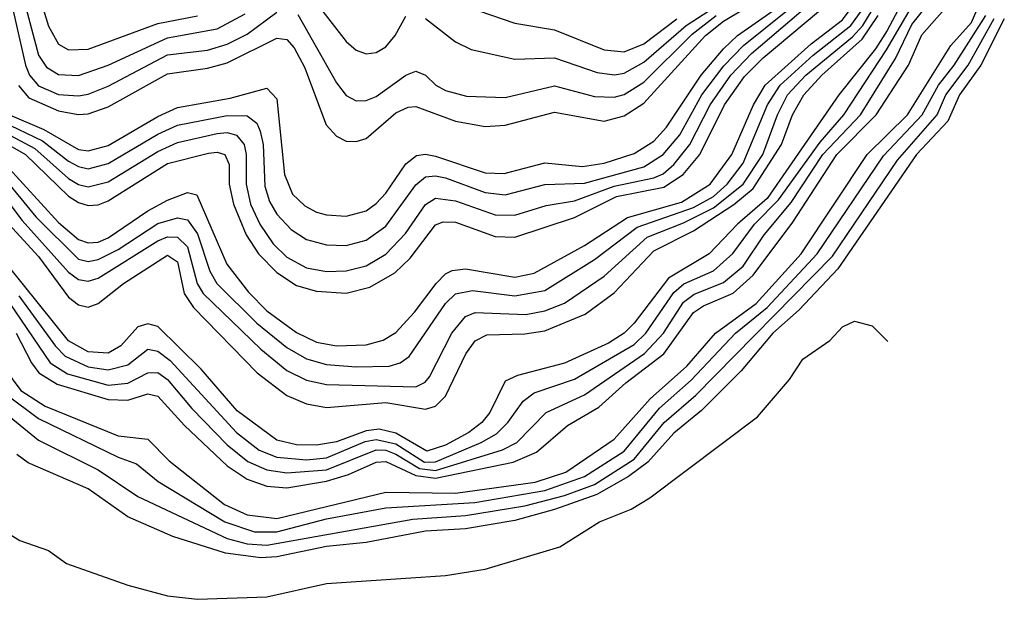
# Model space of a CAD drawing. Header units: inches. Extents: x 990535 to 1117859, y 769386 to 892122.
# Tile 45 of 256: x 1001372 to 1003356, y 861694 to 862862. Entities that reach past the tile are written whole.
import ezdxf

# ---------------------------------------------------------------- set-up
doc = ezdxf.new("R2010")
doc.units = ezdxf.units.IN
doc.header["$MEASUREMENT"] = 0
doc.layers.add('B0806', color=7, linetype='Continuous')

msp = doc.modelspace()

# ---------------------------------------------------------------- linework, layer by layer
at = {"layer": 'B0806', "color": 5}
for points, elevation in [([(1003168, 862930), (1003120.2, 862839.8), (1003096.9, 862803.1), (1003022.7, 862710), (1002878.4, 862501.6), (1002818.7, 862450), (1002761.7, 862390), (1002679.4, 862340.6), (1002610.4, 862250), (1002590, 862229.8), (1002558.3, 862210), (1002470, 862169.4), (1002375.1, 862144.9), (1002350, 862133.4), (1002319.2, 862070), (1002303.4, 862050), (1002277, 862030), (1002230, 862004.3), (1002192.3, 861992.3), (1002130, 862028.4), (1002096.4, 862036.4), (1002070, 862033.6), (1002010, 862011.4), (1001970, 862004.5), (1001930, 862005.4), (1001890, 862014.4), (1001810, 862073.3), (1001737.7, 862157.7), (1001650, 862243.7), (1001630, 862249.1), (1001610, 862243), (1001575.7, 862204.4), (1001550, 862189.9), (1001510, 862192.3), (1001470, 862214.5), (1001258, 862478)], 2080), ([(1001405, 862930), (1001430, 862848.9), (1001450, 862812.3), (1001470, 862800.7), (1001510, 862802.4), (1001650, 862854.3), (1001730, 862869.7)], 2380), ([(1001352.1, 862910), (1001383.5, 862770), (1001391.9, 862750), (1001410, 862728.4), (1001450, 862710.8), (1001490, 862708.1), (1001510, 862711.9), (1001550, 862727.7), (1001670, 862790.6), (1001750, 862800.6), (1001790, 862812.2), (1001830, 862832.4), (1001890, 862877.2)], 2340), ([(1001352.2, 862290), (1001432.9, 862170), (1001468.3, 862148.3), (1001550, 862125.6), (1001590, 862129.4), (1001630, 862150.3), (1001650, 862150.7), (1001670, 862136.8), (1001718.5, 862078.5), (1001790, 862005.4), (1001831.6, 861971.6), (1001870, 861954.5), (1001910, 861948.5), (1001990, 861954.8), (1002090, 861995.1), (1002110, 861994.1), (1002130, 861986.1), (1002177.3, 861957.3), (1002210, 861953.6), (1002345.1, 861994.9), (1002373.7, 862010), (1002432.8, 862070), (1002510, 862105.6), (1002631.2, 862188.8), (1002669.6, 862230), (1002710, 862292.8), (1002731.4, 862308.6), (1002790, 862332.2), (1002830, 862365.2), (1002872, 862428), (1002926.5, 862493.5), (1002990.7, 862590), (1003066.7, 862670), (1003136.8, 862783.2), (1003170, 862851.9), (1003215.7, 862910)], 2040), ([(1001369.1, 862729.1), (1001390, 862704), (1001450, 862677.9), (1001489.4, 862670.6), (1001510, 862671.8), (1001550, 862685.9), (1001670, 862752.6), (1001750, 862764), (1001790, 862774.7), (1001890, 862824.6), (1001910, 862821.7), (1001924.9, 862804.9), (1001945.9, 862765.9), (1001989.8, 862649.8), (1002010, 862626.8), (1002030, 862617.2), (1002050, 862616.2), (1002070, 862622.2), (1002130, 862674.1), (1002154.5, 862685.5), (1002170, 862686.6), (1002250, 862657.4), (1002310, 862646.5), (1002350, 862649.1), (1002450, 862675.5), (1002550, 862657), (1002590, 862667.8), (1002630, 862693.7), (1002754.3, 862830), (1002790, 862858.9), (1002870, 862906.8)], 2320), ([(1001370, 862305.4), (1001443.8, 862203.8), (1001463.7, 862183.7), (1001510, 862162.5), (1001550, 862156.2), (1001590, 862166.6), (1001630, 862197.8), (1001650, 862193.8), (1001675.2, 862175.2), (1001808.9, 862030), (1001854.4, 861994.4), (1001890, 861980), (1001950, 861974.9), (1001990, 861979.1), (1002068.3, 862011.7), (1002090, 862016.1), (1002130, 862006.9), (1002188, 861970), (1002210, 861971), (1002302.1, 862010), (1002332.5, 862027.5), (1002355.8, 862050), (1002386.8, 862093.2), (1002409, 862110), (1002490, 862137.3), (1002610, 862207), (1002633.9, 862230), (1002690, 862312), (1002710.6, 862329.4), (1002770, 862355.9), (1002809.4, 862390.6), (1002852.6, 862450), (1002901, 862499), (1002984.8, 862615.2), (1003033.1, 862670), (1003118.9, 862801.1), (1003185.1, 862914.9)], 2060), ([(1001378.4, 862910), (1001409.7, 862790), (1001426, 862766), (1001450, 862751.5), (1001490.5, 862749.5), (1001549.9, 862770), (1001670, 862825.4), (1001770, 862843.4), (1001826.3, 862873.7)], 2360), ([(1002190, 862863.8), (1002250, 862817.4), (1002281.5, 862801.5), (1002370, 862781.9), (1002450, 862784.6), (1002535.6, 862755.6), (1002570.6, 862750.6), (1002590, 862754.3), (1002630, 862776), (1002715.3, 862850), (1002806.5, 862910)], 2360), ([(1002250, 862895.7), (1002370, 862854.6), (1002450, 862841.5), (1002550, 862801), (1002590, 862797.2), (1002630, 862813.4), (1002696.3, 862863.7)], 2380), ([(1001272.5, 862250), (1001374.3, 862114.3), (1001423.1, 862083.1), (1001570, 862023.4), (1001630, 862016.4), (1001672.8, 861972.8), (1001784.9, 861884.9), (1001830, 861864.1), (1001890, 861856.7), (1002110, 861910), (1002250, 861907.6), (1002410.4, 861930), (1002472.8, 861950), (1002570, 862016.7), (1002642.3, 862097.7), (1002716.4, 862163.6), (1002773.9, 862230), (1002856.2, 862290), (1002946.6, 862390), (1003080, 862590), (1003161, 862670), (1003248.7, 862810), (1003290, 862856.1), (1003304.9, 862890)], 1980), ([(1001285.7, 862645.7), (1001383.5, 862590), (1001470, 862506.4), (1001490, 862493.4), (1001510, 862487.4), (1001530, 862488.9), (1001550, 862497), (1001670, 862571.9), (1001752.5, 862592.5), (1001770, 862595.1), (1001785.1, 862590), (1001794, 862570), (1001794.2, 862530), (1001802.9, 862490), (1001828.3, 862428.3), (1001853.1, 862390), (1001890, 862352.5), (1001930, 862325.9), (1001970, 862314.4), (1002030, 862311), (1002077.3, 862322.7), (1002128.2, 862351.8), (1002158.6, 862381.4), (1002210, 862448.2), (1002225.3, 862454.7), (1002250, 862453.7), (1002330, 862425), (1002370, 862423.2), (1002490, 862463.4), (1002574.7, 862505.3), (1002670, 862524.4), (1002709.2, 862550), (1002742.4, 862590), (1002792.6, 862690), (1002832.5, 862747.5), (1002870, 862784.8), (1002981.8, 862878.2)], 2220), ([(1001312, 862650), (1001402.3, 862602.3), (1001470, 862542), (1001490, 862529.9), (1001510, 862524.8), (1001550, 862535.3), (1001650, 862596.3), (1001690, 862614.1), (1001770, 862632.7), (1001790, 862634.2), (1001809, 862629), (1001823.9, 862610), (1001828.5, 862590), (1001828.2, 862530), (1001837.3, 862490), (1001855.6, 862450), (1001883, 862410), (1001910, 862383.5), (1001950, 862361.6), (1001990, 862354.5), (1002030, 862355.6), (1002070, 862365.7), (1002110, 862389.3), (1002149.4, 862430.6), (1002190, 862489.5), (1002210, 862502.1), (1002250, 862496.8), (1002330, 862468.5), (1002370, 862467.8), (1002432.7, 862487.3), (1002490, 862496.4), (1002570, 862526.4), (1002650, 862542.8), (1002668.7, 862551.3), (1002690, 862569.7), (1002722.5, 862610), (1002763.6, 862690), (1002805.3, 862750), (1002846.5, 862793.5), (1002960.1, 862890)], 2240), ([(1001320.7, 862530), (1001377.1, 862457.1), (1001470, 862352.9), (1001490, 862338.3), (1001510, 862334.7), (1001530, 862340.7), (1001650, 862416.3), (1001670, 862424), (1001690, 862423.2), (1001710, 862403.9), (1001729.2, 862330), (1001741.5, 862310), (1001857.7, 862197.7), (1001910, 862154.9), (1001950, 862135.7), (1001990, 862126.8), (1002170, 862122.1), (1002188.8, 862131.2), (1002197.7, 862142.3), (1002243, 862230), (1002270, 862263.9), (1002290, 862271.9), (1002392.2, 862267.8), (1002430, 862275.1), (1002469.7, 862290.3), (1002550, 862344.8), (1002636.2, 862423.8), (1002710, 862452.1), (1002770, 862482.9), (1002830, 862530), (1002869.4, 862590), (1002898.9, 862670), (1002919.5, 862710), (1002956.5, 862750), (1003050, 862827), (1003071.3, 862850), (1003090, 862881)], 2140), ([(1001334.3, 862550), (1001404.2, 862464.2), (1001490, 862379.4), (1001510, 862374.4), (1001530, 862378.2), (1001570, 862398.9), (1001650, 862451.3), (1001690, 862462.8), (1001710, 862458.5), (1001730, 862430.4), (1001755.3, 862355.3), (1001769.2, 862330), (1001850, 862250), (1001910, 862201), (1001950, 862178.4), (1001990, 862167), (1002050, 862162.1), (1002116.2, 862163.8), (1002138.9, 862170), (1002157, 862183), (1002230, 862289.7), (1002250, 862309.5), (1002284.2, 862315.8), (1002370, 862305.5), (1002430, 862316.1), (1002530, 862378.5), (1002616.1, 862443.9), (1002730, 862483.4), (1002770, 862505.7), (1002797.4, 862530), (1002830, 862572.5), (1002878.8, 862690), (1002904.5, 862730), (1002971.1, 862790), (1003047.2, 862850), (1003070, 862881.3)], 2160), ([(1001336.8, 862656.8), (1001417.7, 862617.7), (1001470, 862576.9), (1001490, 862565.6), (1001510, 862561.5), (1001550, 862572), (1001650, 862631.1), (1001690, 862649.3), (1001790, 862668.7), (1001830, 862668.2), (1001850, 862653.2), (1001856.8, 862636.8), (1001862.3, 862610), (1001866.1, 862526.1), (1001875.3, 862495.3), (1001890, 862469.7), (1001918.9, 862438.9), (1001950, 862418.7), (1001990, 862408), (1002030, 862406.6), (1002070, 862417.2), (1002110, 862445.4), (1002170, 862529.1), (1002190, 862544.8), (1002210, 862547.3), (1002230, 862542.9), (1002310, 862513.7), (1002350, 862509), (1002430, 862529.4), (1002510, 862532.4), (1002630, 862565.4), (1002669, 862590), (1002702.1, 862630), (1002746.7, 862710), (1002791, 862769), (1002830.7, 862810), (1002919, 862881)], 2260), ([(1001343.4, 862570), (1001450, 862453.1), (1001490, 862419), (1001510, 862412), (1001530, 862413.7), (1001550, 862422.1), (1001630, 862476.9), (1001670, 862497.9), (1001710, 862513.2), (1001728.9, 862508.9), (1001789.1, 862369.1), (1001832.7, 862312.7), (1001870, 862275), (1001930, 862231.5), (1001970, 862212.2), (1002010, 862204.5), (1002070, 862206.3), (1002104.3, 862215.7), (1002130, 862231.4), (1002167.6, 862272.4), (1002211.2, 862330), (1002230, 862349.8), (1002243.4, 862356.6), (1002270, 862359.7), (1002370, 862342.9), (1002409, 862351), (1002510, 862406.6), (1002597, 862463), (1002705.8, 862494.2), (1002763.2, 862530), (1002807, 862590), (1002850.5, 862690), (1002874.5, 862730), (1002967, 862813), (1003030, 862861.4), (1003051.4, 862890)], 2180), ([(1001351, 862670), (1001420.2, 862640.2), (1001490, 862600.4), (1001510, 862597.2), (1001550, 862608.2), (1001650, 862666.8), (1001690, 862684.7), (1001796.3, 862703.7), (1001870, 862723.9), (1001890, 862702.2), (1001905.4, 862550), (1001921.9, 862510), (1001946.6, 862486.6), (1001970, 862474.1), (1001990, 862468.2), (1002030, 862465.6), (1002070, 862476.9), (1002090, 862491.1), (1002110, 862511.9), (1002150, 862571), (1002171.6, 862588.4), (1002190, 862590.9), (1002210, 862586.4), (1002310, 862553.1), (1002348.4, 862551.6), (1002430, 862573.1), (1002506.1, 862566.1), (1002550, 862572.5), (1002610, 862591.8), (1002650, 862617.1), (1002675.1, 862644.9), (1002745.3, 862750), (1002790, 862802.9), (1002818.3, 862830), (1002890, 862879.4)], 2280), ([(1001364.6, 862230), (1001395.3, 862170), (1001410.3, 862150), (1001447.5, 862127.5), (1001550, 862096.2), (1001590, 862095.3), (1001630, 862107.9), (1001650, 862103.1), (1001704.2, 862044.2), (1001790, 861963), (1001830, 861935.6), (1001870, 861922), (1001910, 861918.4), (1001990, 861931.7), (1002034.5, 861945.5), (1002090, 861970.5), (1002110, 861971.2), (1002170, 861943.5), (1002210, 861938.1), (1002366.6, 861970), (1002413.6, 861990), (1002476.1, 862043.9), (1002538.9, 862081.2), (1002593.4, 862130), (1002670, 862188.5), (1002730, 862271.6), (1002750, 862285.4), (1002810, 862311), (1002850, 862347.1), (1002930, 862453.7), (1003018.6, 862590), (1003097.9, 862670), (1003163.3, 862770), (1003190, 862831.1), (1003245.8, 862894.2)], 2020), ([(1001973.5, 862890), (1002030, 862817.8), (1002050, 862800.3), (1002070, 862793), (1002090, 862795.5), (1002110, 862807.1), (1002128.5, 862830), (1002150, 862868.5)], 2360), ([(1001280.1, 862120.1), (1001410, 862014.2), (1001530, 861954.9), (1001610, 861901.2), (1001790, 861816.6), (1001830, 861805.4), (1001870, 861802.7), (1002164.4, 861855.6), (1002270, 861863), (1002390, 861882.3), (1002470, 861903.2), (1002530, 861925.4), (1002610, 861976.5), (1002670.8, 862050), (1002734.6, 862105.4), (1003010, 862385.2), (1003141.3, 862578.7), (1003220.9, 862670), (1003238.7, 862710), (1003283.2, 862770), (1003335.7, 862864.3)], 1940), ([(1001346, 862106), (1001410, 862058.3), (1001570, 861980.2), (1001606.9, 861966.9), (1001651.2, 861931.2), (1001785, 861850), (1001845.1, 861830), (1001890, 861829.5), (1001990, 861856), (1002110, 861878.4), (1002289, 861889), (1002430, 861912.8), (1002510, 861941.2), (1002590, 861992.5), (1002661.3, 862078.7), (1002724.8, 862135.2), (1002814.8, 862230), (1002878.1, 862281.9), (1002978.8, 862390), (1003112.9, 862587.1), (1003191, 862670), (1003223.5, 862730), (1003254.9, 862770), (1003319.1, 862870)], 1960), ([(1001350.2, 862450), (1001410, 862384.4), (1001470, 862302.4), (1001490, 862287.3), (1001510, 862282.2), (1001530, 862289.8), (1001581.2, 862330), (1001670, 862387.4), (1001690, 862373.9), (1001703.4, 862310), (1001722, 862282), (1001850.2, 862150.2), (1001910, 862104.6), (1001950, 862087.6), (1001990, 862080.5), (1002110, 862090.7), (1002190, 862076.8), (1002210, 862083.3), (1002230, 862103.1), (1002271.3, 862188.7), (1002290, 862214.7), (1002313.6, 862226.4), (1002390, 862228.5), (1002430, 862234.6), (1002511.5, 862268.5), (1002570, 862311.6), (1002650, 862396.3), (1002730, 862436.3), (1002810.8, 862489.2), (1002850, 862521.5), (1002906.9, 862610), (1002929.1, 862670), (1002951.9, 862710), (1002988.7, 862750), (1003070, 862822.8), (1003102.2, 862870)], 2120), ([(1003356.2, 862863.7), (1003309.2, 862770), (1003266.2, 862710), (1003242.6, 862657.4), (1003179.4, 862590), (1003020.6, 862359.4), (1002943.1, 862276.9), (1002890, 862230), (1002825.8, 862154.2), (1002745.7, 862074.3), (1002690, 862028.5), (1002637.8, 861970), (1002599, 861941), (1002534.7, 861905.3), (1002450, 861874.8), (1002370, 861852.8), (1002270, 861835.7), (1002190, 861831.2), (1002070, 861808.2), (1001990, 861800), (1001890, 861779.7), (1001857.5, 861777.5), (1001786.8, 861786.8), (1001680.7, 861820.6), (1001590, 861860.2), (1001510, 861916.7), (1001388.8, 861968.8), (1001365.9, 861985.9)], 1920), ([(1001932.2, 862872.2), (1002010, 862734.7), (1002030, 862709.1), (1002050, 862698.5), (1002070, 862699.1), (1002090, 862707.2), (1002150, 862749.7), (1002170, 862758.2), (1002190, 862750.1), (1002210.8, 862730), (1002230, 862718.8), (1002272.2, 862707.8), (1002350, 862704.7), (1002450, 862728.4), (1002530, 862707.1), (1002570, 862705.3), (1002590, 862711.3), (1002630, 862736.1), (1002727.2, 862832.8), (1002775.5, 862870)], 2340), ([(1001223.5, 861903.5), (1001372.3, 861812.3), (1001430, 861792), (1001466.2, 861766.2), (1001590, 861722.3), (1001670, 861701.1), (1001730, 861693.9), (1001870, 861699), (1001990, 861726), (1002230, 861741.5), (1002310, 861754.6), (1002460.7, 861799.3), (1002540.5, 861850), (1002604.4, 861875.6), (1002642, 861898), (1002858.5, 862061.5), (1002923.3, 862136.7), (1002950, 862177.4), (1003004.5, 862215.5), (1003030, 862243), (1003054, 862254), (1003090, 862244.7), (1003121.6, 862213.1)], 1880)]:
    msp.add_lwpolyline(points, dxfattribs=dict(at, elevation=elevation))

doc.saveas('drawing.dxf')
